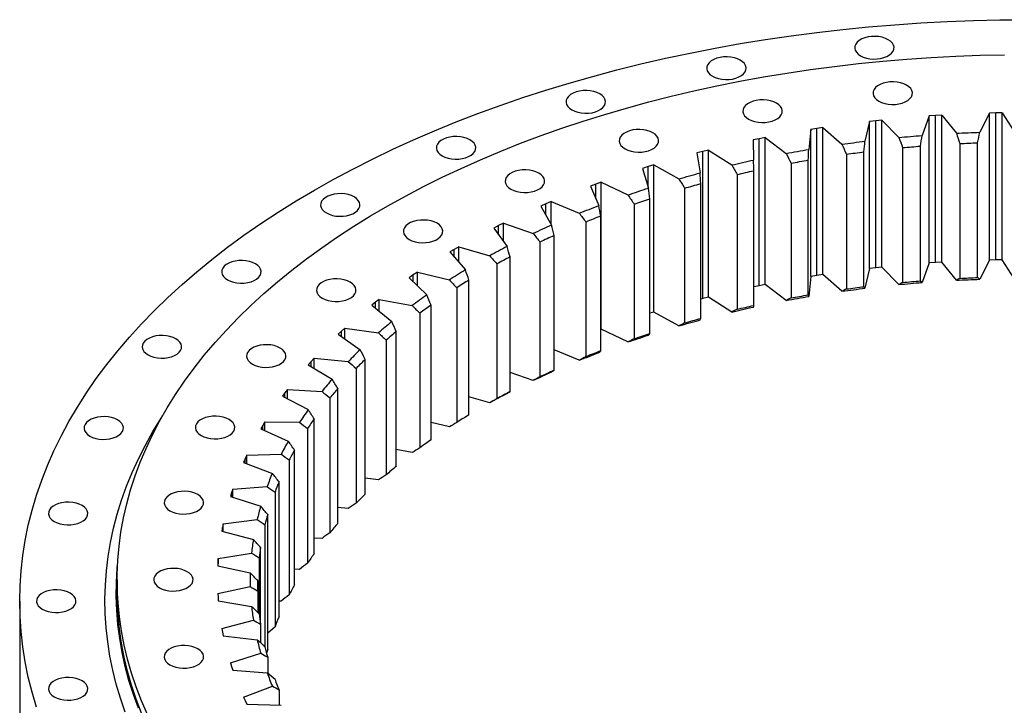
# Model space of a CAD drawing. Header units: millimetres. Extents: x 255 to 5780, y 4910 to 9154.
# Tile 9 of 11: x 3339 to 3864, y 6927 to 7293. Entities that reach past the tile are written whole.
import ezdxf

# ---------------------------------------------------------------- set-up
doc = ezdxf.new("R2010")
doc.units = ezdxf.units.MM
doc.header["$LTSCALE"] = 20

msp = doc.modelspace()

# ---------------------------------------------------------------- linework, layer by layer
at = {"color": 7, "linetype": 'Continuous', "lineweight": 25}
for p, q in [((3824.08, 7241.66), (3820.28, 7231.22)), ((3827.44, 7241.9), (3824.08, 7241.66)), ((3824.08, 7163.28), (3824.08, 7241.66)), ((3830.8, 7242.1), (3827.44, 7241.9)), ((3827.44, 7163.51), (3827.44, 7241.9)), ((3830.8, 7242.1), (3838.54, 7232.41)), ((3830.8, 7163.71), (3830.8, 7242.1)), ((3856.24, 7243.2), (3851.09, 7232.95)), ((3859.62, 7243.29), (3856.24, 7243.2)), ((3856.24, 7164.81), (3856.24, 7243.2)), ((3863, 7243.35), (3859.62, 7243.29)), ((3859.62, 7164.9), (3859.62, 7243.29)), ((3863, 7243.35), (3869.46, 7233.35)), ((3863, 7164.96), (3863, 7243.35)), ((3764.08, 7234.97), (3760.82, 7234.46)), ((3767.35, 7235.47), (3764.08, 7234.97)), ((3764.08, 7156.59), (3764.08, 7234.97)), ((3767.35, 7235.47), (3777.5, 7226.55)), ((3767.35, 7157.08), (3767.35, 7235.47)), ((3792.22, 7238.74), (3789.77, 7228.16)), ((3795.53, 7239.12), (3792.22, 7238.74)), ((3792.22, 7160.36), (3792.22, 7238.74)), ((3798.86, 7239.47), (3795.53, 7239.12)), ((3795.53, 7160.73), (3795.53, 7239.12)), ((3798.86, 7239.47), (3807.83, 7230.14)), ((3798.86, 7161.08), (3798.86, 7239.47)), ((3733.24, 7229.48), (3730.06, 7228.83)), ((3736.44, 7230.12), (3733.24, 7229.48)), ((3733.24, 7151.1), (3733.24, 7229.48)), ((3736.44, 7230.12), (3747.72, 7221.66)), ((3736.44, 7151.73), (3736.44, 7230.12)), ((3760.82, 7234.46), (3759.75, 7223.8)), ((3760.82, 7156.07), (3760.82, 7234.46)), ((3730.06, 7228.83), (3730.37, 7218.15)), ((3809.89, 7224.73), (3809.89, 7152.87)), ((3819.4, 7153.7), (3819.4, 7225.55)), ((3840.32, 7226.91), (3840.32, 7155.06)), ((3849.91, 7155.47), (3849.91, 7227.33)), ((3703.21, 7222.68), (3700.12, 7221.89)), ((3700.12, 7221.89), (3701.81, 7211.26)), ((3706.32, 7223.45), (3703.21, 7222.68)), ((3703.21, 7144.29), (3703.21, 7222.68)), ((3706.32, 7223.45), (3718.66, 7215.5)), ((3706.32, 7145.06), (3706.32, 7223.45)), ((3779.84, 7221.23), (3779.84, 7149.38)), ((3789.21, 7150.61), (3789.21, 7222.47)), ((3674.14, 7214.6), (3671.16, 7213.67)), ((3671.16, 7213.67), (3674.22, 7203.15)), ((3677.14, 7215.5), (3674.14, 7214.6)), ((3677.14, 7215.5), (3690.48, 7208.1)), ((3677.14, 7137.11), (3677.14, 7215.5)), ((3750.32, 7216.45), (3750.32, 7144.59)), ((3759.5, 7146.23), (3759.5, 7218.09)), ((3721.5, 7210.41), (3721.5, 7138.55)), ((3730.45, 7140.58), (3730.45, 7212.44)), ((3646.19, 7205.28), (3643.34, 7204.23)), ((3643.34, 7204.23), (3647.76, 7193.87)), ((3649.07, 7206.31), (3646.19, 7205.28)), ((3649.07, 7206.31), (3663.33, 7199.51)), ((3649.07, 7127.92), (3649.07, 7206.31)), ((3693.54, 7203.14), (3693.54, 7131.28)), ((3702.2, 7133.69), (3702.2, 7205.55)), ((3619.53, 7194.79), (3616.83, 7193.62)), ((3616.83, 7193.62), (3622.58, 7183.48)), ((3622.27, 7195.94), (3619.53, 7194.79)), ((3622.27, 7195.94), (3637.36, 7189.78)), ((3622.27, 7184.02), (3622.27, 7195.94)), ((3666.6, 7194.69), (3666.6, 7122.83)), ((3674.93, 7125.61), (3674.93, 7197.46)), ((3648.78, 7116.37), (3648.78, 7188.22)), ((3594.31, 7183.18), (3591.76, 7181.89)), ((3596.88, 7184.44), (3594.31, 7183.18)), ((3596.88, 7184.44), (3612.74, 7178.95)), ((3596.88, 7174.71), (3596.88, 7184.44)), ((3640.83, 7185.09), (3640.83, 7113.24)), ((3591.76, 7181.89), (3598.8, 7172.02)), ((3623.9, 7106.02), (3623.9, 7177.88)), ((3573.06, 7171.88), (3570.65, 7170.51)), ((3573.06, 7171.88), (3589.58, 7167.08)), ((3573.06, 7163.62), (3573.06, 7171.88)), ((3616.38, 7174.42), (3616.38, 7102.56)), ((3570.65, 7170.51), (3568.28, 7169.12)), ((3568.28, 7169.12), (3576.58, 7159.58)), ((3600.42, 7094.64), (3600.42, 7166.49)), ((3593.38, 7162.72), (3593.38, 7090.86)), ((3798.86, 7161.08), (3795.53, 7160.73)), ((3807.83, 7151.75), (3798.86, 7161.08)), ((3824.08, 7163.28), (3820.28, 7152.83)), ((3827.44, 7163.51), (3824.08, 7163.28)), ((3830.8, 7163.71), (3827.44, 7163.51)), ((3838.54, 7154.02), (3830.8, 7163.71)), ((3856.24, 7164.81), (3851.09, 7154.56)), ((3859.62, 7164.9), (3856.24, 7164.81)), ((3863, 7164.96), (3859.62, 7164.9)), ((3869.46, 7154.96), (3863, 7164.96)), ((3548.71, 7156.85), (3546.52, 7155.36)), ((3550.93, 7158.32), (3548.71, 7156.85)), ((3550.93, 7158.32), (3568.02, 7154.25)), ((3550.93, 7151.12), (3550.93, 7158.32)), ((3760.82, 7156.07), (3759.75, 7145.41)), ((3764.08, 7156.59), (3760.82, 7156.07)), ((3767.35, 7157.08), (3764.08, 7156.59)), ((3777.5, 7148.16), (3767.35, 7157.08)), ((3792.22, 7160.36), (3789.77, 7149.78)), ((3795.53, 7160.73), (3792.22, 7160.36)), ((3546.52, 7155.36), (3556.03, 7146.21)), ((3578.49, 7082.27), (3578.49, 7154.12)), ((3733.24, 7151.1), (3730.45, 7150.52)), ((3736.44, 7151.73), (3733.24, 7151.1)), ((3747.72, 7143.27), (3736.44, 7151.73)), ((3571.95, 7150.05), (3571.95, 7078.2)), ((3528.59, 7142.29), (3526.6, 7140.71)), ((3526.6, 7140.71), (3537.27, 7131.99)), ((3530.61, 7143.85), (3528.59, 7142.29)), ((3530.61, 7143.85), (3548.19, 7140.53)), ((3530.61, 7137.43), (3530.61, 7143.85)), ((3558.22, 7068.99), (3558.22, 7140.84)), ((3703.21, 7144.29), (3702.2, 7144.03)), ((3706.32, 7145.06), (3703.21, 7144.29)), ((3718.66, 7137.11), (3706.32, 7145.06)), ((3552.22, 7136.5), (3552.22, 7064.65)), ((3677.14, 7137.11), (3674.93, 7136.45)), ((3690.48, 7129.72), (3677.14, 7137.11)), ((3510.41, 7126.9), (3508.63, 7125.24)), ((3508.63, 7125.24), (3520.4, 7117.01)), ((3512.23, 7128.54), (3510.41, 7126.9)), ((3512.23, 7128.54), (3530.18, 7125.99)), ((3512.23, 7122.72), (3512.23, 7128.54)), ((3539.72, 7054.87), (3539.72, 7126.73)), ((3649.07, 7127.92), (3648.78, 7127.82)), ((3663.33, 7121.13), (3649.07, 7127.92)), ((3534.31, 7122.14), (3534.31, 7050.28)), ((3637.36, 7111.39), (3623.9, 7116.89)), ((3494.28, 7110.77), (3492.72, 7109.03)), ((3492.72, 7109.03), (3505.52, 7101.33)), ((3495.88, 7112.49), (3494.28, 7110.77)), ((3495.88, 7112.49), (3514.11, 7110.72)), ((3495.88, 7107.13), (3495.88, 7112.49)), ((3523.11, 7039.99), (3523.11, 7111.85)), ((3518.3, 7107.04), (3518.3, 7035.19)), ((3612.74, 7100.56), (3600.42, 7104.83)), ((3480.28, 7093.98), (3478.95, 7092.19)), ((3481.65, 7095.77), (3480.28, 7093.98)), ((3481.65, 7095.77), (3500.06, 7094.79)), ((3481.65, 7090.79), (3481.65, 7095.77)), ((3508.46, 7024.44), (3508.46, 7096.3)), ((3478.95, 7092.19), (3492.71, 7085.06)), ((3504.29, 7091.3), (3504.29, 7019.44)), ((3589.58, 7088.7), (3578.49, 7091.91)), ((3469.63, 7078.48), (3468.49, 7076.64)), ((3469.63, 7078.48), (3488.12, 7078.3)), ((3469.63, 7073.8), (3469.63, 7078.48)), ((3495.88, 7008.3), (3495.88, 7080.16)), ((3568.02, 7075.87), (3558.22, 7078.2)), ((3468.49, 7076.64), (3467.39, 7074.8)), ((3467.39, 7074.8), (3482.04, 7068.29)), ((3492.36, 7074.99), (3492.36, 7003.14)), ((3459.88, 7060.73), (3478.33, 7061.34)), ((3485.41, 6991.67), (3485.41, 7063.52)), ((3548.19, 7062.14), (3539.72, 7063.74)), ((3458.98, 7058.84), (3458.13, 7056.96)), ((3458.13, 7056.96), (3473.58, 7051.09)), ((3459.88, 7060.73), (3458.98, 7058.84)), ((3459.88, 7056.29), (3459.88, 7060.73)), ((3482.58, 7058.22), (3482.58, 6986.36)), ((3477.13, 6974.63), (3477.13, 7046.48)), ((3530.18, 7047.6), (3523.11, 7048.61)), ((3451.8, 7040.68), (3451.19, 7038.76)), ((3452.45, 7042.6), (3451.8, 7040.68)), ((3452.45, 7042.6), (3470.78, 7044.01)), ((3452.45, 7038.36), (3452.45, 7042.6)), ((3474.99, 7041.07), (3474.99, 6969.21)), ((3451.19, 7038.76), (3467.36, 7033.58)), ((3514.11, 7032.33), (3508.46, 7032.88)), ((3447.39, 7024.2), (3465.48, 7026.4)), ((3471.07, 6957.27), (3471.07, 7029.13)), ((3446.99, 7022.27), (3446.63, 7020.32)), ((3446.63, 7020.32), (3463.43, 7015.86)), ((3447.39, 7024.2), (3446.99, 7022.27)), ((3447.39, 7020.12), (3447.39, 7024.2)), ((3469.64, 7023.64), (3469.64, 6958.58)), ((3500.06, 7016.4), (3495.88, 7016.62)), ((3444.73, 7005.64), (3462.49, 7008.61)), ((3467.28, 6970.66), (3467.28, 7011.56)), ((3444.58, 7003.69), (3444.48, 7001.74)), ((3444.73, 7005.64), (3444.58, 7003.69)), ((3444.73, 7001.68), (3444.73, 7005.64)), ((3466.57, 7006.03), (3466.57, 6976.19)), ((3444.48, 7001.74), (3461.8, 6998.01)), ((3488.12, 6999.91), (3485.41, 6999.94)), ((3390.75, 6994.38), (3390.75, 6987.84)), ((3465.78, 6988.34), (3465.78, 6993.89)), ((3444.48, 6987.01), (3461.8, 6990.74)), ((3465.78, 6988.34), (3465.78, 6976.95)), ((3338.75, 6982.95), (3338.75, 6901.29)), ((3444.48, 6987.01), (3444.58, 6985.06)), ((3444.58, 6985.06), (3444.73, 6983.11)), ((3444.73, 6983.11), (3462.49, 6980.14)), ((3478.33, 6982.96), (3477.13, 6982.92)), ((3446.63, 6968.43), (3463.43, 6972.9)), ((3446.63, 6968.43), (3446.99, 6966.49)), ((3467.28, 6970.66), (3467.28, 6960.72)), ((3474.99, 6969.21), (3471.07, 6965.88)), ((3446.99, 6966.49), (3447.39, 6964.55)), ((3447.39, 6964.55), (3465.48, 6962.35)), ((3451.19, 6949.99), (3467.36, 6955.17)), ((3471.07, 6953.09), (3471.07, 6944.49)), ((3451.19, 6949.99), (3451.8, 6948.07)), ((3451.8, 6948.07), (3452.45, 6946.15)), ((3452.45, 6946.15), (3470.78, 6944.74)), ((3458.13, 6931.8), (3473.58, 6937.66)), ((3477.13, 6935.74), (3477.13, 6927.45)), ((3458.13, 6931.8), (3458.98, 6929.91)), ((3458.98, 6929.91), (3459.88, 6928.03)), ((3459.88, 6928.03), (3478.33, 6927.41))]:
    msp.add_line(p, q, dxfattribs=at)
at = {"color": 82, "linetype": 'Continuous', "lineweight": 25}
for p, q in [((3674.14, 7203.44), (3674.14, 7214.6)), ((3646.19, 7197.55), (3646.19, 7205.28)), ((3619.53, 7188.84), (3619.53, 7194.79)), ((3594.31, 7178.32), (3594.31, 7183.18)), ((3570.65, 7166.39), (3570.65, 7170.51)), ((3548.71, 7153.26), (3548.71, 7156.85)), ((3528.59, 7139.08), (3528.59, 7142.29)), ((3510.41, 7123.99), (3510.41, 7126.9)), ((3494.28, 7108.1), (3494.28, 7110.77)), ((3480.28, 7091.5), (3480.28, 7093.98)), ((3468.49, 7074.31), (3468.49, 7076.64)), ((3458.98, 7056.63), (3458.98, 7058.84)), ((3451.8, 7038.57), (3451.8, 7040.68)), ((3446.99, 7020.23), (3446.99, 7022.27)), ((3444.58, 7001.72), (3444.58, 7003.69))]:
    msp.add_line(p, q, dxfattribs=at)
at = {"color": 7, "linetype": 'Continuous', "lineweight": 25, "flags": 128}
for points in [[(3347.74, 6926.45), (3345.36, 6934.45), (3343.35, 6942.48), (3341.69, 6950.54), (3340.41, 6958.62), (3339.49, 6966.72), (3338.93, 6974.83), (3338.75, 6982.95), (3338.93, 6991.06), (3339.49, 6999.17), (3340.41, 7007.27), (3341.69, 7015.35), (3343.35, 7023.41), (3345.36, 7031.44), (3347.74, 7039.44), (3350.49, 7047.4), (3353.59, 7055.31), (3357.05, 7063.18), (3360.86, 7070.99), (3365.03, 7078.74), (3369.55, 7086.43), (3374.42, 7094.04), (3379.63, 7101.58), (3385.18, 7109.04), (3391.06, 7116.41), (3397.28, 7123.68), (3403.83, 7130.87), (3410.7, 7137.95), (3417.88, 7144.92), (3425.38, 7151.79), (3433.2, 7158.53), (3441.31, 7165.16), (3449.72, 7171.66), (3458.42, 7178.04), (3467.41, 7184.28), (3476.68, 7190.38), (3486.22, 7196.34), (3496.03, 7202.15), (3506.1, 7207.81), (3516.43, 7213.32), (3527, 7218.67), (3537.81, 7223.86), (3548.85, 7228.89), (3560.11, 7233.74), (3571.59, 7238.43), (3583.28, 7242.94), (3595.17, 7247.27), (3607.25, 7251.42), (3619.52, 7255.38), (3631.96, 7259.16), (3644.57, 7262.75), (3657.33, 7266.15), (3670.25, 7269.35), (3683.31, 7272.36), (3696.5, 7275.17), (3709.81, 7277.78), (3723.23, 7280.18), (3736.77, 7282.39), (3750.39, 7284.38), (3764.1, 7286.17), (3777.89, 7287.76), (3791.75, 7289.13), (3805.66, 7290.3), (3819.62, 7291.25), (3833.62, 7291.99), (3847.65, 7292.52), (3861.69, 7292.84), (3875.75, 7292.95)], [(3787.37, 7273.73), (3788.86, 7273.01), (3790.55, 7272.47), (3792.39, 7272.11), (3794.31, 7271.96), (3796.25, 7272.01), (3798.13, 7272.27), (3799.91, 7272.72), (3801.5, 7273.35), (3802.87, 7274.14), (3803.97, 7275.06), (3804.75, 7276.09), (3805.2, 7277.18), (3805.28, 7278.29), (3805.02, 7279.4), (3804.4, 7280.46), (3803.46, 7281.44), (3802.22, 7282.3), (3800.73, 7283.01), (3799.04, 7283.56), (3797.2, 7283.91), (3795.28, 7284.07), (3793.35, 7284.02), (3791.46, 7283.76), (3789.69, 7283.31), (3788.09, 7282.68), (3786.72, 7281.89), (3785.62, 7280.96), (3784.84, 7279.94), (3784.4, 7278.85), (3784.31, 7277.73), (3784.58, 7276.63), (3785.19, 7275.57), (3786.13, 7274.59), (3787.37, 7273.73)], [(3407, 6922.52), (3403.81, 6929.84), (3400.97, 6937.21), (3398.47, 6944.62), (3396.32, 6952.07), (3394.52, 6959.55), (3393.07, 6967.05), (3391.97, 6974.57), (3391.22, 6982.11), (3390.82, 6989.66), (3390.78, 6997.21), (3391.08, 7004.76), (3391.75, 7012.3), (3392.76, 7019.82), (3394.12, 7027.33), (3395.84, 7034.82), (3397.9, 7042.27), (3400.31, 7049.69), (3403.07, 7057.07), (3406.17, 7064.41), (3409.61, 7071.69), (3413.39, 7078.92), (3417.51, 7086.09), (3421.96, 7093.19), (3426.74, 7100.21), (3431.84, 7107.16), (3437.27, 7114.03), (3443.02, 7120.81), (3449.08, 7127.5), (3455.46, 7134.1), (3462.14, 7140.59), (3469.11, 7146.97), (3476.39, 7153.25), (3483.96, 7159.41), (3491.81, 7165.44), (3499.94, 7171.36), (3508.34, 7177.14), (3517.01, 7182.8), (3525.94, 7188.31), (3535.12, 7193.69), (3544.56, 7198.92), (3554.23, 7204), (3564.14, 7208.92), (3574.27, 7213.7), (3584.63, 7218.31), (3595.19, 7222.76), (3605.96, 7227.04), (3616.92, 7231.16), (3628.08, 7235.1), (3639.41, 7238.87), (3650.92, 7242.46), (3662.59, 7245.87), (3674.41, 7249.1), (3686.38, 7252.14), (3698.49, 7254.99), (3710.72, 7257.66), (3723.08, 7260.13), (3735.55, 7262.41), (3748.12, 7264.49), (3760.78, 7266.38), (3773.53, 7268.07), (3786.35, 7269.56), (3799.23, 7270.85), (3812.18, 7271.95), (3825.16, 7272.83), (3838.19, 7273.52), (3851.24, 7274), (3864.31, 7274.28)], [(3708.41, 7262.78), (3709.9, 7262.07), (3711.59, 7261.52), (3713.43, 7261.17), (3715.35, 7261.01), (3717.29, 7261.07), (3719.17, 7261.32), (3720.94, 7261.77), (3722.54, 7262.41), (3723.91, 7263.2), (3725.01, 7264.12), (3725.79, 7265.14), (3726.23, 7266.23), (3726.32, 7267.35), (3726.06, 7268.46), (3725.44, 7269.52), (3724.5, 7270.5), (3723.26, 7271.36), (3721.77, 7272.07), (3720.08, 7272.62), (3718.24, 7272.97), (3716.32, 7273.13), (3714.38, 7273.07), (3712.5, 7272.82), (3710.73, 7272.37), (3709.13, 7271.73), (3707.76, 7270.94), (3706.66, 7270.02), (3705.88, 7269), (3705.44, 7267.91), (3705.35, 7266.79), (3705.61, 7265.68), (3706.23, 7264.62), (3707.17, 7263.64), (3708.41, 7262.78)], [(3797.15, 7249.52), (3798.64, 7248.81), (3800.33, 7248.26), (3802.17, 7247.91), (3804.09, 7247.75), (3806.02, 7247.81), (3807.91, 7248.06), (3809.68, 7248.51), (3811.28, 7249.15), (3812.65, 7249.94), (3813.75, 7250.86), (3814.53, 7251.88), (3814.97, 7252.97), (3815.06, 7254.09), (3814.79, 7255.2), (3814.18, 7256.26), (3813.24, 7257.23), (3812, 7258.1), (3810.51, 7258.81), (3808.81, 7259.35), (3806.98, 7259.71), (3805.06, 7259.86), (3803.12, 7259.81), (3801.24, 7259.56), (3799.46, 7259.1), (3797.87, 7258.47), (3796.5, 7257.68), (3795.4, 7256.76), (3794.62, 7255.74), (3794.17, 7254.65), (3794.08, 7253.53), (3794.35, 7252.42), (3794.97, 7251.36), (3795.91, 7250.38), (3797.15, 7249.52)], [(3633.39, 7244.84), (3634.88, 7244.13), (3636.57, 7243.59), (3638.41, 7243.23), (3640.33, 7243.08), (3642.26, 7243.13), (3644.15, 7243.38), (3645.92, 7243.83), (3647.52, 7244.47), (3648.89, 7245.26), (3649.98, 7246.18), (3650.77, 7247.2), (3651.21, 7248.29), (3651.3, 7249.41), (3651.03, 7250.52), (3650.42, 7251.58), (3649.47, 7252.56), (3648.24, 7253.42), (3646.74, 7254.13), (3645.05, 7254.68), (3643.21, 7255.03), (3641.3, 7255.19), (3639.36, 7255.13), (3637.47, 7254.88), (3635.7, 7254.43), (3634.1, 7253.79), (3632.73, 7253), (3631.64, 7252.08), (3630.86, 7251.06), (3630.41, 7249.97), (3630.32, 7248.85), (3630.59, 7247.74), (3631.21, 7246.68), (3632.15, 7245.7), (3633.39, 7244.84)], [(3727.72, 7239.9), (3729.21, 7239.19), (3730.91, 7238.64), (3732.74, 7238.29), (3734.66, 7238.13), (3736.6, 7238.18), (3738.49, 7238.44), (3740.26, 7238.89), (3741.86, 7239.52), (3743.23, 7240.31), (3744.32, 7241.24), (3745.1, 7242.26), (3745.55, 7243.35), (3745.64, 7244.47), (3745.37, 7245.57), (3744.75, 7246.64), (3743.81, 7247.61), (3742.57, 7248.47), (3741.08, 7249.19), (3739.39, 7249.73), (3737.55, 7250.09), (3735.63, 7250.24), (3733.7, 7250.19), (3731.81, 7249.93), (3730.04, 7249.48), (3728.44, 7248.85), (3727.07, 7248.06), (3725.98, 7247.14), (3725.19, 7246.11), (3724.75, 7245.02), (3724.66, 7243.91), (3724.93, 7242.8), (3725.54, 7241.74), (3726.49, 7240.76), (3727.72, 7239.9)], [(3564.15, 7220.35), (3565.64, 7219.64), (3567.33, 7219.09), (3569.17, 7218.74), (3571.09, 7218.58), (3573.02, 7218.63), (3574.91, 7218.89), (3576.68, 7219.34), (3578.28, 7219.97), (3579.65, 7220.76), (3580.75, 7221.69), (3581.53, 7222.71), (3581.97, 7223.8), (3582.06, 7224.92), (3581.79, 7226.02), (3581.18, 7227.08), (3580.23, 7228.06), (3579, 7228.92), (3577.51, 7229.64), (3575.81, 7230.18), (3573.98, 7230.54), (3572.06, 7230.69), (3570.12, 7230.64), (3568.24, 7230.38), (3566.46, 7229.93), (3564.86, 7229.3), (3563.49, 7228.51), (3562.4, 7227.59), (3561.62, 7226.56), (3561.17, 7225.47), (3561.08, 7224.36), (3561.35, 7223.25), (3561.97, 7222.19), (3562.91, 7221.21), (3564.15, 7220.35)], [(3661.76, 7224.13), (3663.25, 7223.41), (3664.94, 7222.87), (3666.78, 7222.51), (3668.7, 7222.36), (3670.64, 7222.41), (3672.52, 7222.67), (3674.29, 7223.12), (3675.89, 7223.75), (3677.26, 7224.54), (3678.36, 7225.46), (3679.14, 7226.49), (3679.58, 7227.58), (3679.67, 7228.69), (3679.41, 7229.8), (3678.79, 7230.86), (3677.85, 7231.84), (3676.61, 7232.7), (3675.12, 7233.41), (3673.43, 7233.96), (3671.59, 7234.31), (3669.67, 7234.47), (3667.73, 7234.42), (3665.85, 7234.16), (3664.08, 7233.71), (3662.48, 7233.08), (3661.11, 7232.29), (3660.01, 7231.36), (3659.23, 7230.34), (3658.79, 7229.25), (3658.7, 7228.13), (3658.96, 7227.03), (3659.58, 7225.97), (3660.52, 7224.99), (3661.76, 7224.13)], [(3807.83, 7230.14), (3809.39, 7230.28), (3810.94, 7230.43), (3812.49, 7230.57), (3814.05, 7230.7), (3815.6, 7230.84), (3817.16, 7230.97), (3818.72, 7231.1), (3820.28, 7231.22)], [(3838.54, 7232.41), (3840.11, 7232.49), (3841.68, 7232.56), (3843.24, 7232.64), (3844.81, 7232.71), (3846.38, 7232.77), (3847.95, 7232.83), (3849.52, 7232.89), (3851.09, 7232.95)], [(3777.5, 7226.55), (3779.03, 7226.76), (3780.56, 7226.97), (3782.09, 7227.18), (3783.63, 7227.38), (3785.16, 7227.58), (3786.7, 7227.78), (3788.23, 7227.97), (3789.77, 7228.16)], [(3809.89, 7224.73), (3811.08, 7224.84), (3812.27, 7224.94), (3813.46, 7225.05), (3814.64, 7225.16), (3815.83, 7225.26), (3817.02, 7225.36), (3818.21, 7225.46), (3819.4, 7225.55)], [(3840.32, 7226.91), (3841.52, 7226.97), (3842.72, 7227.03), (3843.91, 7227.08), (3845.11, 7227.14), (3846.31, 7227.19), (3847.51, 7227.24), (3848.71, 7227.28), (3849.91, 7227.33)], [(3747.72, 7221.66), (3749.22, 7221.94), (3750.72, 7222.21), (3752.22, 7222.49), (3753.72, 7222.76), (3755.23, 7223.02), (3756.73, 7223.28), (3758.24, 7223.54), (3759.75, 7223.8)], [(3779.84, 7221.23), (3781.01, 7221.39), (3782.18, 7221.55), (3783.35, 7221.71), (3784.52, 7221.86), (3785.69, 7222.02), (3786.86, 7222.17), (3788.04, 7222.32), (3789.21, 7222.47)], [(3718.66, 7215.5), (3720.12, 7215.84), (3721.58, 7216.18), (3723.04, 7216.52), (3724.5, 7216.85), (3725.97, 7217.18), (3727.43, 7217.51), (3728.9, 7217.83), (3730.37, 7218.15)], [(3750.32, 7216.45), (3751.46, 7216.66), (3752.61, 7216.87), (3753.75, 7217.08), (3754.9, 7217.28), (3756.05, 7217.49), (3757.2, 7217.69), (3758.35, 7217.89), (3759.5, 7218.09)], [(3600.88, 7202.59), (3602.37, 7201.88), (3604.07, 7201.33), (3605.9, 7200.98), (3607.82, 7200.82), (3609.76, 7200.87), (3611.65, 7201.13), (3613.42, 7201.58), (3615.02, 7202.21), (3616.39, 7203.01), (3617.48, 7203.93), (3618.26, 7204.95), (3618.71, 7206.04), (3618.8, 7207.16), (3618.53, 7208.27), (3617.91, 7209.33), (3616.97, 7210.3), (3615.73, 7211.16), (3614.24, 7211.88), (3612.55, 7212.42), (3610.71, 7212.78), (3608.79, 7212.93), (3606.86, 7212.88), (3604.97, 7212.63), (3603.2, 7212.17), (3601.6, 7211.54), (3600.23, 7210.75), (3599.14, 7209.83), (3598.35, 7208.8), (3597.91, 7207.72), (3597.82, 7206.6), (3598.09, 7205.49), (3598.7, 7204.43), (3599.65, 7203.45), (3600.88, 7202.59)], [(3690.48, 7208.1), (3691.88, 7208.51), (3693.29, 7208.91), (3694.71, 7209.31), (3696.12, 7209.71), (3697.54, 7210.1), (3698.96, 7210.49), (3700.39, 7210.87), (3701.81, 7211.26)], [(3721.5, 7210.41), (3722.61, 7210.67), (3723.73, 7210.93), (3724.84, 7211.18), (3725.96, 7211.44), (3727.08, 7211.69), (3728.2, 7211.94), (3729.32, 7212.19), (3730.45, 7212.44)], [(3663.33, 7199.51), (3664.68, 7199.98), (3666.03, 7200.44), (3667.39, 7200.9), (3668.75, 7201.35), (3670.11, 7201.81), (3671.48, 7202.26), (3672.85, 7202.7), (3674.22, 7203.15)], [(3693.54, 7203.14), (3694.62, 7203.45), (3695.7, 7203.75), (3696.78, 7204.06), (3697.86, 7204.36), (3698.94, 7204.66), (3700.03, 7204.96), (3701.11, 7205.25), (3702.2, 7205.55)], [(3502.4, 7189.9), (3503.89, 7189.19), (3505.58, 7188.65), (3507.42, 7188.29), (3509.34, 7188.14), (3511.27, 7188.19), (3513.16, 7188.44), (3514.93, 7188.9), (3516.53, 7189.53), (3517.9, 7190.32), (3519, 7191.24), (3519.78, 7192.26), (3520.22, 7193.35), (3520.31, 7194.47), (3520.04, 7195.58), (3519.43, 7196.64), (3518.49, 7197.62), (3517.25, 7198.48), (3515.76, 7199.19), (3514.06, 7199.74), (3512.23, 7200.09), (3510.31, 7200.25), (3508.37, 7200.19), (3506.49, 7199.94), (3504.71, 7199.49), (3503.12, 7198.85), (3501.75, 7198.06), (3500.65, 7197.14), (3499.87, 7196.12), (3499.42, 7195.03), (3499.33, 7193.91), (3499.6, 7192.8), (3500.22, 7191.74), (3501.16, 7190.77), (3502.4, 7189.9)], [(3637.36, 7189.78), (3638.65, 7190.3), (3639.94, 7190.82), (3641.24, 7191.33), (3642.54, 7191.85), (3643.84, 7192.36), (3645.14, 7192.86), (3646.45, 7193.37), (3647.76, 7193.87)], [(3666.6, 7194.69), (3667.64, 7195.04), (3668.67, 7195.39), (3669.71, 7195.74), (3670.75, 7196.09), (3671.79, 7196.43), (3672.84, 7196.78), (3673.88, 7197.12), (3674.93, 7197.46)], [(3546.59, 7175.82), (3548.08, 7175.11), (3549.78, 7174.56), (3551.61, 7174.21), (3553.53, 7174.05), (3555.47, 7174.11), (3557.35, 7174.36), (3559.13, 7174.81), (3560.73, 7175.45), (3562.1, 7176.24), (3563.19, 7177.16), (3563.97, 7178.18), (3564.42, 7179.27), (3564.51, 7180.39), (3564.24, 7181.5), (3563.62, 7182.56), (3562.68, 7183.54), (3561.44, 7184.4), (3559.95, 7185.11), (3558.26, 7185.65), (3556.42, 7186.01), (3554.5, 7186.16), (3552.57, 7186.11), (3550.68, 7185.86), (3548.91, 7185.41), (3547.31, 7184.77), (3545.94, 7183.98), (3544.84, 7183.06), (3544.06, 7182.04), (3543.62, 7180.95), (3543.53, 7179.83), (3543.8, 7178.72), (3544.41, 7177.66), (3545.35, 7176.68), (3546.59, 7175.82)], [(3449.66, 7154.26), (3451.15, 7153.54), (3452.84, 7153), (3454.68, 7152.64), (3456.6, 7152.49), (3458.54, 7152.54), (3460.42, 7152.8), (3462.19, 7153.25), (3463.79, 7153.88), (3465.16, 7154.67), (3466.26, 7155.59), (3467.04, 7156.62), (3467.48, 7157.71), (3467.57, 7158.82), (3467.31, 7159.93), (3466.69, 7160.99), (3465.75, 7161.97), (3464.51, 7162.83), (3463.02, 7163.54), (3461.33, 7164.09), (3459.49, 7164.44), (3457.57, 7164.6), (3455.63, 7164.55), (3453.75, 7164.29), (3451.98, 7163.84), (3450.38, 7163.21), (3449.01, 7162.42), (3447.91, 7161.49), (3447.13, 7160.47), (3446.69, 7159.38), (3446.6, 7158.26), (3446.86, 7157.16), (3447.48, 7156.1), (3448.42, 7155.12), (3449.66, 7154.26)], [(3500.22, 7144.48), (3501.71, 7143.77), (3503.41, 7143.22), (3505.24, 7142.87), (3507.16, 7142.71), (3509.1, 7142.76), (3510.99, 7143.02), (3512.76, 7143.47), (3514.36, 7144.1), (3515.73, 7144.9), (3516.82, 7145.82), (3517.6, 7146.84), (3518.05, 7147.93), (3518.14, 7149.05), (3517.87, 7150.16), (3517.25, 7151.22), (3516.31, 7152.19), (3515.07, 7153.05), (3513.58, 7153.77), (3511.89, 7154.31), (3510.05, 7154.67), (3508.13, 7154.82), (3506.2, 7154.77), (3504.31, 7154.52), (3502.54, 7154.06), (3500.94, 7153.43), (3499.57, 7152.64), (3498.48, 7151.72), (3497.69, 7150.69), (3497.25, 7149.61), (3497.16, 7148.49), (3497.43, 7147.38), (3498.04, 7146.32), (3498.99, 7145.34), (3500.22, 7144.48)], [(3779.84, 7149.38), (3781.01, 7149.54), (3782.18, 7149.7), (3783.35, 7149.85), (3784.52, 7150.01), (3785.69, 7150.16), (3786.86, 7150.31), (3788.04, 7150.46), (3789.21, 7150.61)], [(3807.83, 7151.75), (3809.39, 7151.9), (3810.94, 7152.04), (3812.49, 7152.18), (3814.05, 7152.32), (3815.6, 7152.45), (3817.16, 7152.58), (3818.72, 7152.71), (3820.28, 7152.83)], [(3809.89, 7152.87), (3811.08, 7152.98), (3812.27, 7153.09), (3813.46, 7153.2), (3814.64, 7153.3), (3815.83, 7153.4), (3817.02, 7153.5), (3818.21, 7153.6), (3819.4, 7153.7)], [(3838.54, 7154.02), (3840.11, 7154.1), (3841.68, 7154.18), (3843.24, 7154.25), (3844.81, 7154.32), (3846.38, 7154.38), (3847.95, 7154.45), (3849.52, 7154.51), (3851.09, 7154.56)], [(3840.32, 7155.06), (3841.52, 7155.12), (3842.72, 7155.17), (3843.91, 7155.23), (3845.11, 7155.28), (3846.31, 7155.33), (3847.51, 7155.38), (3848.71, 7155.43), (3849.91, 7155.47)], [(3747.72, 7143.27), (3749.22, 7143.55), (3750.72, 7143.83), (3752.22, 7144.1), (3753.72, 7144.37), (3755.23, 7144.63), (3756.73, 7144.9), (3758.24, 7145.16), (3759.75, 7145.41)], [(3750.32, 7144.59), (3751.46, 7144.81), (3752.61, 7145.01), (3753.75, 7145.22), (3754.9, 7145.43), (3756.05, 7145.63), (3757.2, 7145.83), (3758.35, 7146.03), (3759.5, 7146.23)], [(3777.5, 7148.16), (3779.03, 7148.37), (3780.56, 7148.58), (3782.09, 7148.79), (3783.63, 7148.99), (3785.16, 7149.19), (3786.7, 7149.39), (3788.23, 7149.58), (3789.77, 7149.78)], [(3721.5, 7138.55), (3722.61, 7138.81), (3723.73, 7139.07), (3724.84, 7139.33), (3725.96, 7139.58), (3727.08, 7139.83), (3728.2, 7140.08), (3729.32, 7140.33), (3730.45, 7140.58)], [(3718.66, 7137.11), (3720.12, 7137.46), (3721.58, 7137.8), (3723.04, 7138.13), (3724.5, 7138.47), (3725.97, 7138.8), (3727.43, 7139.12), (3728.9, 7139.45), (3730.37, 7139.77)], [(3690.48, 7129.72), (3691.88, 7130.12), (3693.29, 7130.52), (3694.71, 7130.92), (3696.12, 7131.32), (3697.54, 7131.71), (3698.96, 7132.1), (3700.39, 7132.49), (3701.81, 7132.87)], [(3693.54, 7131.28), (3694.62, 7131.59), (3695.7, 7131.9), (3696.78, 7132.2), (3697.86, 7132.5), (3698.94, 7132.8), (3700.03, 7133.1), (3701.11, 7133.4), (3702.2, 7133.69)], [(3407.23, 7114.29), (3408.72, 7113.57), (3410.41, 7113.03), (3412.25, 7112.67), (3414.17, 7112.52), (3416.11, 7112.57), (3417.99, 7112.83), (3419.76, 7113.28), (3421.36, 7113.91), (3422.73, 7114.7), (3423.83, 7115.62), (3424.61, 7116.65), (3425.05, 7117.74), (3425.14, 7118.85), (3424.88, 7119.96), (3424.26, 7121.02), (3423.32, 7122), (3422.08, 7122.86), (3420.59, 7123.57), (3418.9, 7124.12), (3417.06, 7124.47), (3415.14, 7124.63), (3413.2, 7124.58), (3411.32, 7124.32), (3409.55, 7123.87), (3407.95, 7123.24), (3406.58, 7122.45), (3405.48, 7121.52), (3404.7, 7120.5), (3404.26, 7119.41), (3404.17, 7118.29), (3404.43, 7117.19), (3405.05, 7116.12), (3405.99, 7115.15), (3407.23, 7114.29)], [(3663.33, 7121.13), (3664.68, 7121.59), (3666.03, 7122.05), (3667.39, 7122.51), (3668.75, 7122.97), (3670.11, 7123.42), (3671.48, 7123.87), (3672.85, 7124.32), (3674.22, 7124.76)], [(3666.6, 7122.83), (3667.64, 7123.18), (3668.67, 7123.54), (3669.71, 7123.89), (3670.75, 7124.23), (3671.79, 7124.58), (3672.84, 7124.92), (3673.88, 7125.27), (3674.93, 7125.61)], [(3462.92, 7109.34), (3464.41, 7108.62), (3466.1, 7108.08), (3467.94, 7107.72), (3469.86, 7107.57), (3471.79, 7107.62), (3473.68, 7107.88), (3475.45, 7108.33), (3477.05, 7108.96), (3478.42, 7109.75), (3479.52, 7110.68), (3480.3, 7111.7), (3480.74, 7112.79), (3480.83, 7113.9), (3480.56, 7115.01), (3479.95, 7116.07), (3479.01, 7117.05), (3477.77, 7117.91), (3476.28, 7118.63), (3474.58, 7119.17), (3472.75, 7119.53), (3470.83, 7119.68), (3468.89, 7119.63), (3467.01, 7119.37), (3465.23, 7118.92), (3463.64, 7118.29), (3462.26, 7117.5), (3461.17, 7116.57), (3460.39, 7115.55), (3459.94, 7114.46), (3459.85, 7113.34), (3460.12, 7112.24), (3460.74, 7111.18), (3461.68, 7110.2), (3462.92, 7109.34)], [(3637.36, 7111.39), (3638.65, 7111.91), (3639.94, 7112.43), (3641.24, 7112.94), (3642.54, 7113.46), (3643.84, 7113.97), (3645.14, 7114.47), (3646.45, 7114.98), (3647.76, 7115.48)], [(3376.15, 7070.98), (3377.65, 7070.26), (3379.34, 7069.72), (3381.18, 7069.36), (3383.09, 7069.21), (3385.03, 7069.26), (3386.92, 7069.52), (3388.69, 7069.97), (3390.29, 7070.6), (3391.66, 7071.39), (3392.75, 7072.31), (3393.53, 7073.34), (3393.98, 7074.43), (3394.07, 7075.54), (3393.8, 7076.65), (3393.18, 7077.71), (3392.24, 7078.69), (3391, 7079.55), (3389.51, 7080.26), (3387.82, 7080.81), (3385.98, 7081.16), (3384.06, 7081.32), (3382.13, 7081.27), (3380.24, 7081.01), (3378.47, 7080.56), (3376.87, 7079.93), (3375.5, 7079.14), (3374.41, 7078.21), (3373.62, 7077.19), (3373.18, 7076.1), (3373.09, 7074.98), (3373.36, 7073.88), (3373.97, 7072.81), (3374.92, 7071.84), (3376.15, 7070.98)], [(3395.11, 6923.73), (3392.53, 6931.16), (3390.3, 6938.64), (3388.42, 6946.15), (3386.89, 6953.68), (3385.7, 6961.24), (3384.87, 6968.81), (3384.39, 6976.39), (3384.25, 6983.98), (3384.47, 6991.56), (3385.04, 6999.14), (3385.97, 7006.71), (3387.24, 7014.26), (3388.86, 7021.78), (3390.83, 7029.29), (3393.14, 7036.75), (3395.8, 7044.18), (3398.81, 7051.57), (3402.15, 7058.9), (3405.83, 7066.19), (3409.85, 7073.41), (3414.2, 7080.57), (3415.05, 7081.89)], [(3435.6, 7071.26), (3437.09, 7070.54), (3438.78, 7070), (3440.62, 7069.64), (3442.54, 7069.49), (3444.47, 7069.54), (3446.36, 7069.8), (3448.13, 7070.25), (3449.73, 7070.88), (3451.1, 7071.67), (3452.19, 7072.6), (3452.98, 7073.62), (3453.42, 7074.71), (3453.51, 7075.83), (3453.24, 7076.93), (3452.63, 7077.99), (3451.68, 7078.97), (3450.44, 7079.83), (3448.95, 7080.55), (3447.26, 7081.09), (3445.42, 7081.45), (3443.51, 7081.6), (3441.57, 7081.55), (3439.68, 7081.29), (3437.91, 7080.84), (3436.31, 7080.21), (3434.94, 7079.42), (3433.85, 7078.49), (3433.06, 7077.47), (3432.62, 7076.38), (3432.53, 7075.27), (3432.8, 7074.16), (3433.41, 7073.1), (3434.36, 7072.12), (3435.6, 7071.26)], [(3418.93, 7031.18), (3420.42, 7030.47), (3422.11, 7029.92), (3423.95, 7029.57), (3425.87, 7029.41), (3427.8, 7029.46), (3429.69, 7029.72), (3431.46, 7030.17), (3433.06, 7030.8), (3434.43, 7031.59), (3435.53, 7032.52), (3436.31, 7033.54), (3436.75, 7034.63), (3436.84, 7035.75), (3436.57, 7036.85), (3435.96, 7037.92), (3435.02, 7038.89), (3433.78, 7039.75), (3432.29, 7040.47), (3430.59, 7041.01), (3428.76, 7041.37), (3426.84, 7041.52), (3424.9, 7041.47), (3423.02, 7041.21), (3421.24, 7040.76), (3419.64, 7040.13), (3418.27, 7039.34), (3417.18, 7038.42), (3416.4, 7037.39), (3415.95, 7036.3), (3415.86, 7035.19), (3416.13, 7034.08), (3416.75, 7033.02), (3417.69, 7032.04), (3418.93, 7031.18)], [(3357.2, 7025.39), (3358.69, 7024.68), (3360.38, 7024.13), (3362.22, 7023.78), (3364.14, 7023.62), (3366.07, 7023.68), (3367.96, 7023.93), (3369.73, 7024.38), (3371.33, 7025.02), (3372.7, 7025.81), (3373.8, 7026.73), (3374.58, 7027.75), (3375.02, 7028.84), (3375.11, 7029.96), (3374.84, 7031.07), (3374.23, 7032.13), (3373.28, 7033.11), (3372.05, 7033.97), (3370.56, 7034.68), (3368.86, 7035.22), (3367.03, 7035.58), (3365.11, 7035.73), (3363.17, 7035.68), (3361.29, 7035.43), (3359.51, 7034.97), (3357.91, 7034.34), (3356.54, 7033.55), (3355.45, 7032.63), (3354.67, 7031.61), (3354.22, 7030.52), (3354.13, 7029.4), (3354.4, 7028.29), (3355.02, 7027.23), (3355.96, 7026.25), (3357.2, 7025.39)], [(3402.11, 6925.86), (3399.42, 6933.22), (3397.07, 6940.62), (3395.07, 6948.06), (3393.41, 6955.52), (3392.1, 6963.01), (3391.14, 6970.51), (3390.52, 6978.03), (3390.26, 6985.55), (3390.35, 6993.08), (3390.79, 7000.6), (3390.96, 7002.56)], [(3413.33, 6990.09), (3414.82, 6989.38), (3416.51, 6988.83), (3418.35, 6988.48), (3420.27, 6988.32), (3422.2, 6988.37), (3424.09, 6988.63), (3425.86, 6989.08), (3427.46, 6989.71), (3428.83, 6990.5), (3429.92, 6991.43), (3430.71, 6992.45), (3431.15, 6993.54), (3431.24, 6994.66), (3430.97, 6995.76), (3430.36, 6996.83), (3429.41, 6997.8), (3428.18, 6998.66), (3426.68, 6999.38), (3424.99, 6999.92), (3423.15, 7000.28), (3421.24, 7000.43), (3419.3, 7000.38), (3417.41, 7000.12), (3415.64, 6999.67), (3414.04, 6999.04), (3412.67, 6998.25), (3411.58, 6997.33), (3410.8, 6996.3), (3410.35, 6995.21), (3410.26, 6994.1), (3410.53, 6992.99), (3411.15, 6991.93), (3412.09, 6990.95), (3413.33, 6990.09)], [(3350.83, 6978.66), (3352.32, 6977.94), (3354.01, 6977.4), (3355.85, 6977.04), (3357.77, 6976.89), (3359.7, 6976.94), (3361.59, 6977.2), (3363.36, 6977.65), (3364.96, 6978.28), (3366.33, 6979.07), (3367.42, 6980), (3368.21, 6981.02), (3368.65, 6982.11), (3368.74, 6983.23), (3368.47, 6984.33), (3367.86, 6985.39), (3366.91, 6986.37), (3365.68, 6987.23), (3364.18, 6987.95), (3362.49, 6988.49), (3360.65, 6988.85), (3358.74, 6989), (3356.8, 6988.95), (3354.91, 6988.69), (3353.14, 6988.24), (3351.54, 6987.61), (3350.17, 6986.82), (3349.08, 6985.89), (3348.3, 6984.87), (3347.85, 6983.78), (3347.76, 6982.67), (3348.03, 6981.56), (3348.65, 6980.5), (3349.59, 6979.52), (3350.83, 6978.66)], [(3403.81, 6923.31), (3400.97, 6930.68), (3398.47, 6938.09), (3396.32, 6945.54), (3394.52, 6953.02), (3393.07, 6960.52), (3391.97, 6968.04), (3391.22, 6975.58), (3390.82, 6983.13), (3390.75, 6987.84)], [(3418.93, 6949), (3420.42, 6948.29), (3422.11, 6947.74), (3423.95, 6947.39), (3425.87, 6947.23), (3427.8, 6947.28), (3429.69, 6947.54), (3431.46, 6947.99), (3433.06, 6948.62), (3434.43, 6949.41), (3435.53, 6950.34), (3436.31, 6951.36), (3436.75, 6952.45), (3436.84, 6953.57), (3436.57, 6954.67), (3435.96, 6955.74), (3435.02, 6956.71), (3433.78, 6957.57), (3432.29, 6958.29), (3430.59, 6958.83), (3428.76, 6959.19), (3426.84, 6959.34), (3424.9, 6959.29), (3423.02, 6959.03), (3421.24, 6958.58), (3419.64, 6957.95), (3418.27, 6957.16), (3417.18, 6956.24), (3416.4, 6955.21), (3415.95, 6954.12), (3415.86, 6953.01), (3416.13, 6951.9), (3416.75, 6950.84), (3417.69, 6949.86), (3418.93, 6949)], [(3357.2, 6931.92), (3358.69, 6931.21), (3360.38, 6930.67), (3362.22, 6930.31), (3364.14, 6930.16), (3366.07, 6930.21), (3367.96, 6930.46), (3369.73, 6930.92), (3371.33, 6931.55), (3372.7, 6932.34), (3373.8, 6933.26), (3374.58, 6934.28), (3375.02, 6935.37), (3375.11, 6936.49), (3374.84, 6937.6), (3374.23, 6938.66), (3373.28, 6939.64), (3372.05, 6940.5), (3370.56, 6941.21), (3368.86, 6941.76), (3367.03, 6942.11), (3365.11, 6942.27), (3363.17, 6942.21), (3361.29, 6941.96), (3359.51, 6941.51), (3357.91, 6940.87), (3356.54, 6940.08), (3355.45, 6939.16), (3354.67, 6938.14), (3354.22, 6937.05), (3354.13, 6935.93), (3354.4, 6934.82), (3355.02, 6933.76), (3355.96, 6932.79), (3357.2, 6931.92)]]:
    msp.add_lwpolyline(points, dxfattribs=at)
at = {"color": 7, "linetype": 'Continuous', "lineweight": 25}
for centre, radius, start, end in [((3826.89, 6724.03), 497.19, 110.9921, 111.9759), ((3808.86, 6765.89), 457.25, 114.0414, 115.3986), ((3809.5, 6764.82), 452.84, 114.1965, 115.2435), ((3788.9, 6806.05), 412.4, 117.4486, 118.9024), ((3789.74, 6804.59), 408.43, 117.6147, 118.7363), ((3767.03, 6843.94), 368.65, 121.1052, 122.6719), ((3768.08, 6842.12), 365.09, 121.2842, 122.4929), ((3743.85, 6878.5), 327.02, 125.0521, 126.7491), ((3745.12, 6876.35), 323.86, 125.246, 126.5553), ((3720.07, 6908.92), 288.41, 129.3328, 131.1781), ((3721.57, 6906.47), 285.62, 129.5436, 130.9673), ((3696.48, 6934.62), 253.51, 133.9914, 136.0024), ((3826.89, 6652.18), 497.19, 110.9921, 111.9759), ((3698.21, 6931.93), 251.06, 134.2211, 135.7726), ((3808.86, 6687.5), 457.25, 114.0414, 115.3986), ((3809.5, 6692.97), 452.84, 114.1965, 115.2435), ((3673.89, 6955.33), 222.85, 139.0693, 141.2608), ((3675.83, 6952.44), 220.7, 139.3197, 141.0104), ((3788.9, 6727.66), 412.4, 117.4486, 118.9024), ((3789.74, 6732.74), 408.43, 117.6147, 118.7363), ((3653.11, 6971.07), 196.78, 144.5995, 146.9805), ((3768.08, 6770.26), 365.09, 121.2842, 122.4929), ((3655.26, 6968.02), 194.88, 144.8716, 146.7085), ((3634.92, 6982.14), 175.48, 150.5983, 153.1683), ((3745.12, 6804.49), 323.86, 125.246, 126.5553), ((3637.24, 6978.99), 173.77, 150.8919, 152.8747), ((3619.98, 6989.11), 158.99, 157.0551, 159.7999), ((3721.57, 6834.62), 285.62, 129.5436, 130.9673), ((3622.45, 6985.9), 157.44, 157.3687, 159.4864), ((3698.21, 6860.07), 251.06, 134.2211, 135.7726), ((3608.89, 6992.8), 147.29, 163.923, 166.8113), ((3611.46, 6989.54), 145.86, 164.2529, 166.4813), ((3675.83, 6880.58), 220.7, 139.3197, 141.0104), ((3602.05, 6994.18), 140.31, 171.1119, 174.0953), ((3604.69, 6990.91), 138.94, 171.4528, 173.7545), ((3655.26, 6896.17), 194.88, 144.8716, 146.7085), ((3599.74, 6994.38), 137.99, 178.4917, 181.5083), ((3602.4, 6991.11), 136.65, 178.8363, 181.1637), ((3637.24, 6907.13), 173.77, 150.8919, 152.8747), ((3602.05, 6994.57), 140.31, 185.9047, 188.8881), ((3604.69, 6991.31), 138.94, 186.2455, 188.5472), ((3622.45, 6914.04), 157.44, 157.3687, 159.4864), ((3608.89, 6995.96), 147.29, 193.1887, 196.077), ((3611.46, 6992.68), 145.86, 193.5187, 195.7471), ((3612.28, 6917.47), 146.71, 164.2559, 165.1025), ((3619.98, 6999.64), 158.99, 200.2001, 202.9449), ((3622.45, 6996.33), 157.44, 200.5136, 202.6313)]:
    msp.add_arc(centre, radius, start, end, dxfattribs=at)
for points in [[(3807.83, 7230.14), (3808.52, 7228.33), (3809.21, 7226.53), (3809.89, 7224.73)], [(3819.4, 7225.55), (3819.69, 7227.44), (3819.98, 7229.33), (3820.28, 7231.22)], [(3838.54, 7232.41), (3839.13, 7230.58), (3839.73, 7228.74), (3840.32, 7226.91)], [(3849.91, 7227.33), (3850.3, 7229.2), (3850.7, 7231.08), (3851.09, 7232.95)], [(3777.5, 7226.55), (3778.28, 7224.77), (3779.06, 7223), (3779.84, 7221.23)], [(3789.21, 7222.47), (3789.4, 7224.36), (3789.58, 7226.26), (3789.77, 7228.16)], [(3747.72, 7221.66), (3748.59, 7219.92), (3749.45, 7218.19), (3750.32, 7216.45)], [(3759.5, 7218.09), (3759.59, 7219.99), (3759.67, 7221.9), (3759.75, 7223.8)], [(3718.66, 7215.5), (3719.61, 7213.8), (3720.55, 7212.11), (3721.5, 7210.41)], [(3730.45, 7212.44), (3730.42, 7214.34), (3730.4, 7216.25), (3730.37, 7218.15)], [(3702.2, 7205.55), (3702.07, 7207.45), (3701.94, 7209.35), (3701.81, 7211.26)], [(3674.93, 7197.46), (3674.69, 7199.36), (3674.46, 7201.25), (3674.22, 7203.15)], [(3690.48, 7208.1), (3691.5, 7206.45), (3692.52, 7204.8), (3693.54, 7203.14)], [(3663.33, 7199.51), (3664.42, 7197.91), (3665.51, 7196.3), (3666.6, 7194.69)], [(3648.78, 7188.22), (3648.44, 7190.1), (3648.1, 7191.99), (3647.76, 7193.87)], [(3637.36, 7189.78), (3638.52, 7188.22), (3639.68, 7186.66), (3640.83, 7185.09)], [(3623.9, 7177.88), (3623.46, 7179.74), (3623.02, 7181.61), (3622.58, 7183.48)], [(3612.74, 7178.95), (3613.95, 7177.44), (3615.16, 7175.93), (3616.38, 7174.42)], [(3600.42, 7166.49), (3599.88, 7168.34), (3599.34, 7170.18), (3598.8, 7172.02)], [(3589.58, 7167.08), (3590.84, 7165.63), (3592.11, 7164.17), (3593.38, 7162.72)], [(3578.49, 7154.12), (3577.85, 7155.94), (3577.22, 7157.76), (3576.58, 7159.58)], [(3568.02, 7154.25), (3569.33, 7152.85), (3570.64, 7151.45), (3571.95, 7150.05)], [(3789.77, 7149.78), (3789.58, 7150.05), (3789.4, 7150.33), (3789.21, 7150.61)], [(3809.89, 7152.87), (3809.21, 7152.5), (3808.52, 7152.12), (3807.83, 7151.75)], [(3820.28, 7152.83), (3819.98, 7153.12), (3819.69, 7153.41), (3819.4, 7153.7)], [(3840.32, 7155.06), (3839.73, 7154.71), (3839.13, 7154.37), (3838.54, 7154.02)], [(3851.09, 7154.56), (3850.7, 7154.87), (3850.3, 7155.17), (3849.91, 7155.47)], [(3558.22, 7140.84), (3557.49, 7142.63), (3556.76, 7144.42), (3556.03, 7146.21)], [(3759.75, 7145.41), (3759.67, 7145.69), (3759.59, 7145.96), (3759.5, 7146.23)], [(3779.84, 7149.38), (3779.06, 7148.97), (3778.28, 7148.56), (3777.5, 7148.16)], [(3548.19, 7140.53), (3549.53, 7139.19), (3550.88, 7137.85), (3552.22, 7136.5)], [(3730.37, 7139.77), (3730.4, 7140.04), (3730.42, 7140.31), (3730.45, 7140.58)], [(3750.32, 7144.59), (3749.45, 7144.15), (3748.59, 7143.71), (3747.72, 7143.27)], [(3721.5, 7138.55), (3720.55, 7138.07), (3719.61, 7137.59), (3718.66, 7137.11)], [(3539.72, 7126.73), (3538.91, 7128.48), (3538.09, 7130.24), (3537.27, 7131.99)], [(3693.54, 7131.28), (3692.52, 7130.76), (3691.5, 7130.24), (3690.48, 7129.72)], [(3701.81, 7132.87), (3701.94, 7133.14), (3702.07, 7133.42), (3702.2, 7133.69)], [(3530.18, 7125.99), (3531.56, 7124.71), (3532.93, 7123.42), (3534.31, 7122.14)], [(3674.22, 7124.76), (3674.46, 7125.04), (3674.69, 7125.32), (3674.93, 7125.61)], [(3666.6, 7122.83), (3665.51, 7122.26), (3664.42, 7121.7), (3663.33, 7121.13)], [(3523.11, 7111.85), (3522.21, 7113.57), (3521.31, 7115.29), (3520.4, 7117.01)], [(3647.76, 7115.48), (3648.1, 7115.78), (3648.44, 7116.07), (3648.78, 7116.37)], [(3514.11, 7110.72), (3515.51, 7109.49), (3516.9, 7108.27), (3518.3, 7107.04)], [(3640.83, 7113.24), (3639.68, 7112.62), (3638.52, 7112.01), (3637.36, 7111.39)], [(3622.58, 7105.09), (3623.02, 7105.4), (3623.46, 7105.71), (3623.9, 7106.02)], [(3508.46, 7096.3), (3507.48, 7097.98), (3506.5, 7099.66), (3505.52, 7101.33)], [(3616.38, 7102.56), (3615.16, 7101.89), (3613.95, 7101.23), (3612.74, 7100.56)], [(3500.06, 7094.79), (3501.47, 7093.63), (3502.88, 7092.46), (3504.29, 7091.3)], [(3598.8, 7093.64), (3599.34, 7093.97), (3599.88, 7094.3), (3600.42, 7094.64)], [(3593.38, 7090.86), (3592.11, 7090.14), (3590.84, 7089.42), (3589.58, 7088.7)], [(3495.88, 7080.16), (3494.82, 7081.79), (3493.77, 7083.43), (3492.71, 7085.06)], [(3488.12, 7078.3), (3489.53, 7077.2), (3490.95, 7076.1), (3492.36, 7074.99)], [(3571.95, 7078.2), (3570.64, 7077.42), (3569.33, 7076.64), (3568.02, 7075.87)], [(3485.41, 7063.52), (3484.29, 7065.11), (3483.17, 7066.7), (3482.04, 7068.29)], [(3478.33, 7061.34), (3479.75, 7060.3), (3481.16, 7059.26), (3482.58, 7058.22)], [(3552.22, 7064.65), (3550.88, 7063.81), (3549.53, 7062.98), (3548.19, 7062.14)], [(3477.13, 7046.48), (3475.94, 7048.02), (3474.76, 7049.56), (3473.58, 7051.09)], [(3534.31, 7050.28), (3532.93, 7049.39), (3531.56, 7048.5), (3530.18, 7047.6)], [(3470.78, 7044.01), (3472.18, 7043.03), (3473.58, 7042.05), (3474.99, 7041.07)], [(3518.3, 7035.19), (3516.9, 7034.23), (3515.51, 7033.28), (3514.11, 7032.33)], [(3471.07, 7029.13), (3469.84, 7030.61), (3468.6, 7032.1), (3467.36, 7033.58)], [(3465.48, 7026.4), (3466.87, 7025.48), (3468.26, 7024.56), (3469.64, 7023.64)], [(3504.29, 7019.44), (3502.88, 7018.43), (3501.47, 7017.42), (3500.06, 7016.4)], [(3467.28, 7011.56), (3466, 7013), (3464.71, 7014.43), (3463.43, 7015.86)], [(3462.49, 7008.61), (3463.85, 7007.75), (3465.21, 7006.89), (3466.57, 7006.03)], [(3492.36, 7003.14), (3490.95, 7002.06), (3489.53, 7000.99), (3488.12, 6999.91)], [(3465.78, 6993.89), (3464.45, 6995.26), (3463.13, 6996.63), (3461.8, 6998.01)], [(3461.8, 6990.74), (3463.13, 6989.94), (3464.45, 6989.14), (3465.78, 6988.34)], [(3482.58, 6986.36), (3481.16, 6985.23), (3479.75, 6984.09), (3478.33, 6982.96)], [(3466.57, 6976.19), (3465.21, 6977.51), (3463.85, 6978.82), (3462.49, 6980.14)], [(3463.43, 6972.9), (3464.71, 6972.15), (3466, 6971.4), (3467.28, 6970.66)], [(3469.64, 6958.58), (3468.26, 6959.84), (3466.87, 6961.09), (3465.48, 6962.35)], [(3467.36, 6955.17), (3468.6, 6954.48), (3469.84, 6953.78), (3471.07, 6953.09)], [(3474.99, 6941.15), (3473.58, 6942.35), (3472.18, 6943.55), (3470.78, 6944.74)], [(3473.58, 6937.66), (3474.76, 6937.02), (3475.94, 6936.38), (3477.13, 6935.74)]]:
    msp.add_open_spline(points, degree=3, dxfattribs=at)

doc.saveas('drawing.dxf')
